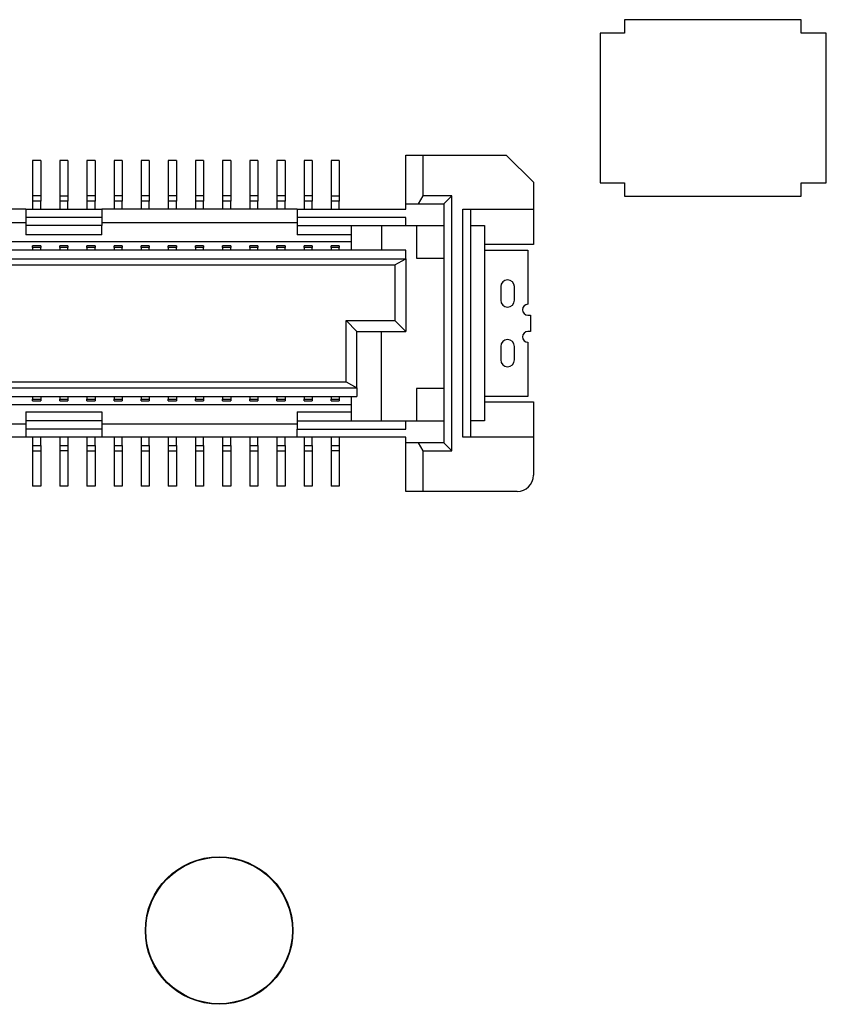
# Model space of a CAD drawing. Extents: x 25 to 408, y 76 to 219.
# Tile 17 of 21: x 347 to 362, y 163 to 181. Entities that reach past the tile are written whole.
import ezdxf

# ---------------------------------------------------------------- set-up
doc = ezdxf.new("R2010")
doc.units = 0
doc.layers.add('粗實線', color=7, linetype='CONTINUOUS')

msp = doc.modelspace()

# ---------------------------------------------------------------- linework, layer by layer
at = {"layer": '粗實線'}
for p, q in [((358.302, 181.02), (358.302, 180.774)), ((361.557, 181.02), (358.302, 181.02)), ((361.557, 180.774), (361.557, 181.02)), ((357.852, 180.774), (357.852, 178.011)), ((358.302, 180.774), (357.852, 180.774)), ((362.017, 180.774), (361.557, 180.774)), ((362.017, 178.011), (362.017, 180.774)), ((354.27, 177.626), (354.27, 178.526)), ((354.27, 178.526), (354.587, 178.526)), ((354.587, 178.526), (354.587, 177.776)), ((354.587, 178.526), (356.12, 178.526)), ((356.12, 178.526), (356.62, 178.026)), ((347.545, 178.426), (347.395, 178.426)), ((347.395, 178.426), (347.395, 177.776)), ((347.545, 178.426), (347.545, 177.776)), ((348.045, 178.426), (347.895, 178.426)), ((347.895, 178.426), (347.895, 177.776)), ((348.045, 178.426), (348.045, 177.776)), ((348.545, 178.426), (348.395, 178.426)), ((348.395, 178.426), (348.395, 177.776)), ((348.545, 178.426), (348.545, 177.776)), ((349.045, 178.426), (348.895, 178.426)), ((348.895, 178.426), (348.895, 177.776)), ((349.045, 178.426), (349.045, 177.776)), ((349.545, 178.426), (349.395, 178.426)), ((349.395, 178.426), (349.395, 177.776)), ((349.545, 178.426), (349.545, 177.776)), ((350.045, 178.426), (349.895, 178.426)), ((349.895, 178.426), (349.895, 177.776)), ((350.045, 178.426), (350.045, 177.776)), ((350.545, 178.426), (350.395, 178.426)), ((350.395, 178.426), (350.395, 177.776)), ((350.545, 178.426), (350.545, 177.776)), ((351.045, 178.426), (350.895, 178.426)), ((350.895, 178.426), (350.895, 177.776)), ((351.045, 178.426), (351.045, 177.776)), ((351.545, 178.426), (351.395, 178.426)), ((351.395, 178.426), (351.395, 177.776)), ((351.545, 178.426), (351.545, 177.776)), ((352.045, 178.426), (351.895, 178.426)), ((351.895, 178.426), (351.895, 177.776)), ((352.045, 178.426), (352.045, 177.776)), ((352.545, 178.426), (352.395, 178.426)), ((352.395, 178.426), (352.395, 177.776)), ((352.545, 178.426), (352.545, 177.776)), ((353.045, 178.426), (352.895, 178.426)), ((352.895, 178.426), (352.895, 177.776)), ((353.045, 178.426), (353.045, 177.776)), ((356.62, 178.026), (356.62, 177.526)), ((357.852, 178.011), (358.302, 178.011)), ((358.302, 178.011), (358.302, 177.766)), ((361.557, 177.766), (361.557, 178.011)), ((361.557, 178.011), (362.017, 178.011)), ((347.395, 177.776), (347.395, 177.676)), ((347.545, 177.776), (347.395, 177.776)), ((347.395, 177.676), (347.395, 177.526)), ((347.545, 177.676), (347.395, 177.676)), ((347.545, 177.776), (347.545, 177.676)), ((347.545, 177.526), (347.545, 177.676)), ((347.895, 177.776), (348.045, 177.776)), ((347.895, 177.776), (347.895, 177.676)), ((347.895, 177.676), (347.895, 177.526)), ((348.045, 177.676), (347.895, 177.676)), ((348.045, 177.776), (348.045, 177.676)), ((348.045, 177.526), (348.045, 177.676)), ((348.395, 177.776), (348.395, 177.676)), ((348.545, 177.776), (348.395, 177.776)), ((348.395, 177.676), (348.395, 177.526)), ((348.545, 177.676), (348.395, 177.676)), ((348.545, 177.776), (348.545, 177.676)), ((348.545, 177.526), (348.545, 177.676)), ((348.895, 177.776), (348.895, 177.676)), ((349.045, 177.776), (348.895, 177.776)), ((349.045, 177.676), (348.895, 177.676)), ((348.895, 177.676), (348.895, 177.526)), ((349.045, 177.776), (349.045, 177.676)), ((349.045, 177.526), (349.045, 177.676)), ((349.395, 177.776), (349.395, 177.676)), ((349.545, 177.776), (349.395, 177.776)), ((349.395, 177.676), (349.395, 177.526)), ((349.545, 177.676), (349.395, 177.676)), ((349.545, 177.776), (349.545, 177.676)), ((349.545, 177.526), (349.545, 177.676)), ((349.895, 177.776), (349.895, 177.676)), ((350.045, 177.776), (349.895, 177.776)), ((349.895, 177.676), (349.895, 177.526)), ((350.045, 177.676), (349.895, 177.676)), ((350.045, 177.776), (350.045, 177.676)), ((350.045, 177.526), (350.045, 177.676)), ((350.395, 177.776), (350.395, 177.676)), ((350.545, 177.776), (350.395, 177.776)), ((350.545, 177.676), (350.395, 177.676)), ((350.395, 177.676), (350.395, 177.526)), ((350.545, 177.776), (350.545, 177.676)), ((350.545, 177.526), (350.545, 177.676)), ((350.895, 177.776), (350.895, 177.676)), ((351.045, 177.776), (350.895, 177.776)), ((351.045, 177.676), (350.895, 177.676)), ((350.895, 177.676), (350.895, 177.526)), ((351.045, 177.776), (351.045, 177.676)), ((351.045, 177.526), (351.045, 177.676)), ((351.395, 177.776), (351.395, 177.676)), ((351.545, 177.776), (351.395, 177.776)), ((351.395, 177.676), (351.395, 177.526)), ((351.545, 177.676), (351.395, 177.676)), ((351.545, 177.776), (351.545, 177.676)), ((351.545, 177.526), (351.545, 177.676)), ((351.895, 177.776), (351.895, 177.676)), ((352.045, 177.776), (351.895, 177.776)), ((351.895, 177.676), (351.895, 177.526)), ((352.045, 177.676), (351.895, 177.676)), ((352.045, 177.776), (352.045, 177.676)), ((352.045, 177.526), (352.045, 177.676)), ((352.395, 177.776), (352.395, 177.676)), ((352.545, 177.776), (352.395, 177.776)), ((352.545, 177.676), (352.395, 177.676)), ((352.395, 177.676), (352.395, 177.526)), ((352.545, 177.776), (352.545, 177.676)), ((352.545, 177.526), (352.545, 177.676)), ((352.895, 177.776), (353.045, 177.776)), ((352.895, 177.776), (352.895, 177.676)), ((352.895, 177.676), (352.895, 177.526)), ((353.045, 177.676), (352.895, 177.676)), ((353.045, 177.776), (353.045, 177.676)), ((353.045, 177.526), (353.045, 177.676)), ((354.27, 177.626), (354.5, 177.626)), ((354.27, 177.526), (354.27, 177.626)), ((354.587, 177.776), (354.5, 177.626)), ((354.5, 177.626), (354.97, 177.626)), ((355.12, 177.776), (354.587, 177.776)), ((355.12, 177.776), (354.97, 177.626)), ((354.97, 177.626), (354.97, 173.226)), ((355.12, 173.076), (355.12, 177.776)), ((358.302, 177.766), (361.557, 177.766)), ((347.27, 177.526), (343.67, 177.526)), ((347.27, 177.526), (347.27, 177.376)), ((347.27, 177.526), (348.67, 177.526)), ((348.67, 177.526), (348.67, 177.376)), ((352.27, 177.526), (348.67, 177.526)), ((352.27, 177.526), (352.27, 177.376)), ((352.27, 177.526), (354.27, 177.526)), ((355.32, 177.526), (356.62, 177.526)), ((355.32, 173.326), (355.32, 177.526)), ((355.47, 173.326), (355.47, 177.526)), ((356.62, 177.526), (356.62, 176.876)), ((347.27, 177.276), (343.67, 177.276)), ((348.67, 177.376), (347.27, 177.376)), ((347.27, 177.376), (347.27, 177.226)), ((348.67, 177.376), (348.67, 177.226)), ((352.27, 177.276), (348.67, 177.276)), ((354.27, 177.376), (352.27, 177.376)), ((352.27, 177.376), (352.27, 177.226)), ((354.27, 177.226), (354.27, 177.376)), ((348.67, 177.226), (347.27, 177.226)), ((347.27, 177.226), (347.27, 177.056)), ((348.67, 177.056), (348.67, 177.226)), ((352.27, 177.226), (354.27, 177.226)), ((352.27, 177.226), (352.27, 177.056)), ((353.27, 177.056), (353.27, 177.226)), ((353.82, 177.226), (353.82, 176.776)), ((354.27, 177.226), (354.97, 177.226)), ((354.47, 177.226), (354.47, 176.626)), ((355.47, 177.226), (355.72, 177.226)), ((355.72, 177.226), (355.72, 173.626)), ((353.27, 176.926), (298.17, 176.926)), ((348.67, 177.056), (347.27, 177.056)), ((353.27, 177.056), (352.27, 177.056)), ((353.27, 176.926), (353.27, 177.056)), ((353.27, 176.776), (353.27, 176.926)), ((354.27, 176.776), (297.17, 176.776)), ((347.545, 176.856), (347.395, 176.856)), ((347.395, 176.822), (347.395, 176.856)), ((347.395, 176.822), (347.395, 176.776)), ((347.545, 176.822), (347.395, 176.822)), ((347.545, 176.856), (347.545, 176.822)), ((347.545, 176.776), (347.545, 176.822)), ((348.045, 176.856), (347.895, 176.856)), ((347.895, 176.822), (347.895, 176.856)), ((347.895, 176.822), (347.895, 176.776)), ((348.045, 176.822), (347.895, 176.822)), ((348.045, 176.856), (348.045, 176.822)), ((348.045, 176.776), (348.045, 176.822)), ((348.545, 176.856), (348.395, 176.856)), ((348.395, 176.822), (348.395, 176.856)), ((348.395, 176.822), (348.395, 176.776)), ((348.545, 176.822), (348.395, 176.822)), ((348.545, 176.856), (348.545, 176.822)), ((348.545, 176.776), (348.545, 176.822)), ((349.045, 176.856), (348.895, 176.856)), ((348.895, 176.822), (348.895, 176.856)), ((348.895, 176.822), (348.895, 176.776)), ((349.045, 176.822), (348.895, 176.822)), ((349.045, 176.856), (349.045, 176.822)), ((349.045, 176.776), (349.045, 176.822)), ((349.545, 176.856), (349.395, 176.856)), ((349.395, 176.822), (349.395, 176.856)), ((349.395, 176.822), (349.395, 176.776)), ((349.545, 176.822), (349.395, 176.822)), ((349.545, 176.856), (349.545, 176.822)), ((349.545, 176.776), (349.545, 176.822)), ((350.045, 176.856), (349.895, 176.856)), ((349.895, 176.822), (349.895, 176.856)), ((349.895, 176.822), (349.895, 176.776)), ((350.045, 176.822), (349.895, 176.822)), ((350.045, 176.856), (350.045, 176.822)), ((350.045, 176.776), (350.045, 176.822)), ((350.545, 176.856), (350.395, 176.856)), ((350.395, 176.822), (350.395, 176.856)), ((350.395, 176.822), (350.395, 176.776)), ((350.545, 176.822), (350.395, 176.822)), ((350.545, 176.856), (350.545, 176.822)), ((350.545, 176.776), (350.545, 176.822)), ((351.045, 176.856), (350.895, 176.856)), ((350.895, 176.822), (350.895, 176.856)), ((350.895, 176.822), (350.895, 176.776)), ((351.045, 176.822), (350.895, 176.822)), ((351.045, 176.856), (351.045, 176.822)), ((351.045, 176.776), (351.045, 176.822)), ((351.545, 176.856), (351.395, 176.856)), ((351.395, 176.822), (351.395, 176.856)), ((351.395, 176.822), (351.395, 176.776)), ((351.545, 176.822), (351.395, 176.822)), ((351.545, 176.856), (351.545, 176.822)), ((351.545, 176.776), (351.545, 176.822)), ((352.045, 176.856), (351.895, 176.856)), ((351.895, 176.822), (351.895, 176.856)), ((351.895, 176.822), (351.895, 176.776)), ((352.045, 176.822), (351.895, 176.822)), ((352.045, 176.856), (352.045, 176.822)), ((352.045, 176.776), (352.045, 176.822)), ((352.545, 176.856), (352.395, 176.856)), ((352.395, 176.822), (352.395, 176.856)), ((352.395, 176.822), (352.395, 176.776)), ((352.545, 176.822), (352.395, 176.822)), ((352.545, 176.856), (352.545, 176.822)), ((352.545, 176.776), (352.545, 176.822)), ((353.045, 176.856), (352.895, 176.856)), ((352.895, 176.822), (352.895, 176.856)), ((352.895, 176.822), (352.895, 176.776)), ((353.045, 176.822), (352.895, 176.822)), ((353.045, 176.856), (353.045, 176.822)), ((353.045, 176.776), (353.045, 176.822)), ((354.27, 176.616), (354.27, 176.776)), ((356.62, 176.876), (355.72, 176.876)), ((355.72, 176.776), (356.52, 176.776)), ((356.52, 176.776), (356.52, 175.776)), ((297.17, 176.616), (354.27, 176.616)), ((354.07, 176.501), (354.27, 176.616)), ((354.27, 176.616), (354.27, 175.276)), ((354.47, 176.626), (354.97, 176.626)), ((297.37, 176.501), (354.07, 176.501)), ((354.07, 176.501), (354.07, 175.476)), ((356.02, 176.101), (356.02, 175.851)), ((356.27, 175.851), (356.27, 176.101)), ((353.17, 175.476), (354.07, 175.476)), ((353.17, 174.35), (353.17, 175.476)), ((353.17, 175.476), (353.37, 175.276)), ((354.07, 175.476), (354.27, 175.276)), ((356.52, 175.576), (356.57, 175.576)), ((356.57, 175.576), (356.57, 175.276)), ((353.37, 174.236), (353.37, 175.276)), ((353.37, 175.276), (354.27, 175.276)), ((353.82, 173.626), (353.82, 175.276)), ((356.57, 175.276), (356.52, 175.276)), ((356.52, 175.076), (356.52, 174.076)), ((356.02, 175.001), (356.02, 174.751)), ((356.27, 174.751), (356.27, 175.001)), ((298.27, 174.35), (353.17, 174.35)), ((353.17, 174.35), (353.37, 174.236)), ((298.07, 174.236), (353.37, 174.236)), ((353.37, 174.236), (353.37, 174.076)), ((354.97, 174.226), (354.47, 174.226)), ((354.47, 174.226), (354.47, 173.626)), ((298.07, 174.076), (353.37, 174.076)), ((347.395, 174.076), (347.395, 174.03)), ((347.395, 174.03), (347.545, 174.03)), ((347.395, 173.996), (347.395, 174.03)), ((347.395, 173.996), (347.545, 173.996)), ((347.545, 174.076), (347.545, 174.03)), ((347.545, 174.03), (347.545, 173.996)), ((347.895, 174.076), (347.895, 174.03)), ((347.895, 174.03), (348.045, 174.03)), ((347.895, 173.996), (347.895, 174.03)), ((347.895, 173.996), (348.045, 173.996)), ((348.045, 174.076), (348.045, 174.03)), ((348.045, 174.03), (348.045, 173.996)), ((348.395, 174.076), (348.395, 174.03)), ((348.395, 174.03), (348.545, 174.03)), ((348.395, 173.996), (348.395, 174.03)), ((348.395, 173.996), (348.545, 173.996)), ((348.545, 174.076), (348.545, 174.03)), ((348.545, 174.03), (348.545, 173.996)), ((348.895, 174.076), (348.895, 174.03)), ((348.895, 174.03), (349.045, 174.03)), ((348.895, 173.996), (348.895, 174.03)), ((348.895, 173.996), (349.045, 173.996)), ((349.045, 174.076), (349.045, 174.03)), ((349.045, 174.03), (349.045, 173.996)), ((349.395, 174.076), (349.395, 174.03)), ((349.395, 174.03), (349.545, 174.03)), ((349.395, 173.996), (349.395, 174.03)), ((349.395, 173.996), (349.545, 173.996)), ((349.545, 174.076), (349.545, 174.03)), ((349.545, 174.03), (349.545, 173.996)), ((349.895, 174.076), (349.895, 174.03)), ((349.895, 174.03), (350.045, 174.03)), ((349.895, 173.996), (349.895, 174.03)), ((349.895, 173.996), (350.045, 173.996)), ((350.045, 174.076), (350.045, 174.03)), ((350.045, 174.03), (350.045, 173.996)), ((350.395, 174.076), (350.395, 174.03)), ((350.395, 174.03), (350.545, 174.03)), ((350.395, 173.996), (350.395, 174.03)), ((350.395, 173.996), (350.545, 173.996)), ((350.545, 174.076), (350.545, 174.03)), ((350.545, 174.03), (350.545, 173.996)), ((350.895, 174.076), (350.895, 174.03)), ((350.895, 174.03), (351.045, 174.03)), ((350.895, 173.996), (350.895, 174.03)), ((350.895, 173.996), (351.045, 173.996)), ((351.045, 174.076), (351.045, 174.03)), ((351.045, 174.03), (351.045, 173.996)), ((351.395, 174.076), (351.395, 174.03)), ((351.395, 174.03), (351.545, 174.03)), ((351.395, 173.996), (351.395, 174.03)), ((351.395, 173.996), (351.545, 173.996)), ((351.545, 174.076), (351.545, 174.03)), ((351.545, 174.03), (351.545, 173.996)), ((351.895, 174.076), (351.895, 174.03)), ((351.895, 174.03), (352.045, 174.03)), ((351.895, 173.996), (351.895, 174.03)), ((351.895, 173.996), (352.045, 173.996)), ((352.045, 174.076), (352.045, 174.03)), ((352.045, 174.03), (352.045, 173.996)), ((352.395, 174.076), (352.395, 174.03)), ((352.395, 174.03), (352.545, 174.03)), ((352.395, 173.996), (352.395, 174.03)), ((352.395, 173.996), (352.545, 173.996)), ((352.545, 174.076), (352.545, 174.03)), ((352.545, 174.03), (352.545, 173.996)), ((352.895, 174.076), (352.895, 174.03)), ((352.895, 174.03), (353.045, 174.03)), ((352.895, 173.996), (352.895, 174.03)), ((352.895, 173.996), (353.045, 173.996)), ((353.045, 174.076), (353.045, 174.03)), ((353.045, 174.03), (353.045, 173.996)), ((353.27, 173.926), (353.27, 174.076)), ((356.52, 174.076), (355.72, 174.076)), ((353.27, 173.926), (298.17, 173.926)), ((353.27, 173.796), (353.27, 173.926)), ((355.72, 173.976), (356.62, 173.976)), ((356.62, 173.976), (356.62, 173.326)), ((347.27, 173.796), (348.67, 173.796)), ((347.27, 173.796), (347.27, 173.626)), ((347.27, 173.626), (347.27, 173.476)), ((348.67, 173.626), (347.27, 173.626)), ((348.67, 173.796), (348.67, 173.626)), ((348.67, 173.626), (348.67, 173.476)), ((352.27, 173.796), (353.27, 173.796)), ((352.27, 173.796), (352.27, 173.626)), ((352.27, 173.626), (352.27, 173.476)), ((352.27, 173.626), (354.27, 173.626)), ((353.27, 173.626), (353.27, 173.796)), ((354.27, 173.476), (354.27, 173.626)), ((354.27, 173.626), (354.97, 173.626)), ((355.72, 173.626), (355.47, 173.626)), ((343.67, 173.576), (347.27, 173.576)), ((348.67, 173.476), (347.27, 173.476)), ((347.27, 173.476), (347.27, 173.326)), ((348.67, 173.576), (352.27, 173.576)), ((348.67, 173.476), (348.67, 173.326)), ((352.27, 173.326), (352.27, 173.476)), ((352.27, 173.476), (354.27, 173.476)), ((347.27, 173.326), (343.67, 173.326)), ((348.67, 173.326), (347.27, 173.326)), ((347.395, 173.326), (347.395, 173.176)), ((347.545, 173.176), (347.545, 173.326)), ((347.895, 173.326), (347.895, 173.176)), ((348.045, 173.326), (348.045, 173.176)), ((348.395, 173.326), (348.395, 173.176)), ((348.545, 173.176), (348.545, 173.326)), ((352.27, 173.326), (348.67, 173.326)), ((348.895, 173.326), (348.895, 173.176)), ((349.045, 173.176), (349.045, 173.326)), ((349.395, 173.326), (349.395, 173.176)), ((349.545, 173.176), (349.545, 173.326)), ((349.895, 173.326), (349.895, 173.176)), ((350.045, 173.176), (350.045, 173.326)), ((350.395, 173.326), (350.395, 173.176)), ((350.545, 173.176), (350.545, 173.326)), ((350.895, 173.326), (350.895, 173.176)), ((351.045, 173.176), (351.045, 173.326)), ((351.395, 173.326), (351.395, 173.176)), ((351.545, 173.176), (351.545, 173.326)), ((351.895, 173.326), (351.895, 173.176)), ((352.045, 173.176), (352.045, 173.326)), ((354.27, 173.326), (352.27, 173.326)), ((352.395, 173.326), (352.395, 173.176)), ((352.545, 173.176), (352.545, 173.326)), ((352.895, 173.326), (352.895, 173.176)), ((353.045, 173.326), (353.045, 173.176)), ((354.27, 173.226), (354.27, 173.326)), ((356.62, 173.326), (355.32, 173.326)), ((356.62, 173.326), (356.62, 172.626)), ((347.395, 173.176), (347.545, 173.176)), ((347.395, 173.176), (347.395, 173.076)), ((347.395, 173.076), (347.545, 173.076)), ((347.395, 173.076), (347.395, 172.426)), ((347.545, 173.176), (347.545, 173.076)), ((347.545, 173.076), (347.545, 172.426)), ((347.895, 173.176), (348.045, 173.176)), ((347.895, 173.176), (347.895, 173.076)), ((348.045, 173.076), (347.895, 173.076)), ((347.895, 173.076), (347.895, 172.426)), ((348.045, 173.176), (348.045, 173.076)), ((348.045, 173.076), (348.045, 172.426)), ((348.395, 173.176), (348.395, 173.076)), ((348.395, 173.176), (348.545, 173.176)), ((348.395, 173.076), (348.545, 173.076)), ((348.395, 173.076), (348.395, 172.426)), ((348.545, 173.176), (348.545, 173.076)), ((348.545, 173.076), (348.545, 172.426)), ((348.895, 173.176), (348.895, 173.076)), ((348.895, 173.176), (349.045, 173.176)), ((348.895, 173.076), (349.045, 173.076)), ((348.895, 173.076), (348.895, 172.426)), ((349.045, 173.176), (349.045, 173.076)), ((349.045, 173.076), (349.045, 172.426)), ((349.395, 173.176), (349.545, 173.176)), ((349.395, 173.176), (349.395, 173.076)), ((349.395, 173.076), (349.545, 173.076)), ((349.395, 173.076), (349.395, 172.426)), ((349.545, 173.176), (349.545, 173.076)), ((349.545, 173.076), (349.545, 172.426)), ((349.895, 173.176), (349.895, 173.076)), ((349.895, 173.176), (350.045, 173.176)), ((349.895, 173.076), (350.045, 173.076)), ((349.895, 173.076), (349.895, 172.426)), ((350.045, 173.176), (350.045, 173.076)), ((350.045, 173.076), (350.045, 172.426)), ((350.395, 173.176), (350.395, 173.076)), ((350.395, 173.176), (350.545, 173.176)), ((350.395, 173.076), (350.545, 173.076)), ((350.395, 173.076), (350.395, 172.426)), ((350.545, 173.176), (350.545, 173.076)), ((350.545, 173.076), (350.545, 172.426)), ((350.895, 173.176), (350.895, 173.076)), ((350.895, 173.176), (351.045, 173.176)), ((350.895, 173.076), (351.045, 173.076)), ((350.895, 173.076), (350.895, 172.426)), ((351.045, 173.176), (351.045, 173.076)), ((351.045, 173.076), (351.045, 172.426)), ((351.395, 173.176), (351.545, 173.176)), ((351.395, 173.176), (351.395, 173.076)), ((351.395, 173.076), (351.545, 173.076)), ((351.395, 173.076), (351.395, 172.426)), ((351.545, 173.176), (351.545, 173.076)), ((351.545, 173.076), (351.545, 172.426)), ((351.895, 173.176), (351.895, 173.076)), ((351.895, 173.176), (352.045, 173.176)), ((351.895, 173.076), (352.045, 173.076)), ((351.895, 173.076), (351.895, 172.426)), ((352.045, 173.176), (352.045, 173.076)), ((352.045, 173.076), (352.045, 172.426)), ((352.395, 173.176), (352.545, 173.176)), ((352.395, 173.176), (352.395, 173.076)), ((352.395, 173.076), (352.545, 173.076)), ((352.395, 173.076), (352.395, 172.426)), ((352.545, 173.176), (352.545, 173.076)), ((352.545, 173.076), (352.545, 172.426)), ((352.895, 173.176), (353.045, 173.176)), ((352.895, 173.176), (352.895, 173.076)), ((353.045, 173.076), (352.895, 173.076)), ((352.895, 173.076), (352.895, 172.426)), ((353.045, 173.176), (353.045, 173.076)), ((353.045, 173.076), (353.045, 172.426)), ((354.5, 173.226), (354.27, 173.226)), ((354.27, 172.326), (354.27, 173.226)), ((354.5, 173.226), (354.587, 173.076)), ((354.97, 173.226), (354.5, 173.226)), ((354.587, 173.076), (354.587, 172.326)), ((354.587, 173.076), (355.12, 173.076)), ((354.97, 173.226), (355.12, 173.076)), ((347.545, 172.426), (347.395, 172.426)), ((348.045, 172.426), (347.895, 172.426)), ((348.545, 172.426), (348.395, 172.426)), ((349.045, 172.426), (348.895, 172.426)), ((349.545, 172.426), (349.395, 172.426)), ((350.045, 172.426), (349.895, 172.426)), ((350.545, 172.426), (350.395, 172.426)), ((351.045, 172.426), (350.895, 172.426)), ((351.545, 172.426), (351.395, 172.426)), ((352.045, 172.426), (351.895, 172.426)), ((352.545, 172.426), (352.395, 172.426)), ((353.045, 172.426), (352.895, 172.426)), ((354.587, 172.326), (354.27, 172.326)), ((356.32, 172.326), (354.587, 172.326))]:
    msp.add_line(p, q, dxfattribs=at)
for radius in [1.359, 1.35]:
    msp.add_circle((350.831, 164.237), radius, dxfattribs=at)
for centre, radius, start, end in [((356.145, 176.101), 0.125, 0, 180), ((356.145, 175.851), 0.125, 180, 0), ((356.52, 175.676), 0.1, 90, 270), ((356.52, 175.176), 0.1, 90, 270), ((356.145, 175.001), 0.125, 360, 180), ((356.145, 174.751), 0.125, 180, 360), ((356.32, 172.626), 0.3, 270, 0)]:
    msp.add_arc(centre, radius, start, end, dxfattribs=at)

doc.saveas('drawing.dxf')
